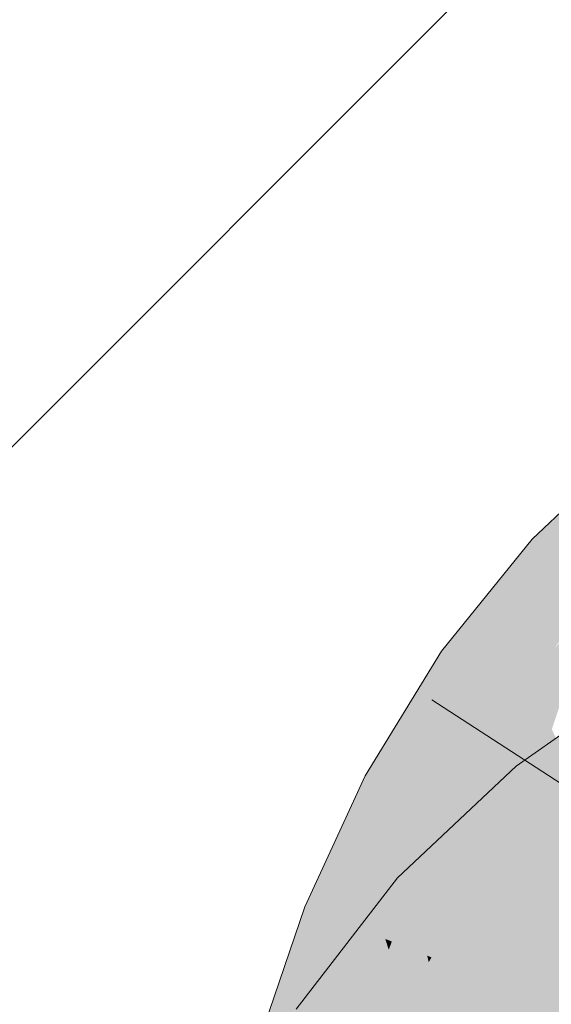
# Model space of a CAD drawing. Extents: x -420 to 300, y 62 to 1162.
# Tile 115 of 256: x 194.169 to 194.395, y 723.863 to 724.279. Entities that reach past the tile are written whole.
import ezdxf

# ---------------------------------------------------------------- set-up
doc = ezdxf.new("R2010")
doc.units = 0
doc.layers.get('0').update_dxf_attribs({"lineweight": 35})
for name, color, linetype, lineweight, true_color in [('E_Detail_Wandschraffur', 7, 'Continuous', 5, 0xc0c0c0), ('E_Leerrohr 25-A06G9FCX8I', 7, 'Continuous', 9, 0xff8000), ('E_Leerrohr 25-Shading', 7, 'Continuous', 9, 0xff8000)]:
    doc.layers.add(name, color=color, linetype=linetype, lineweight=lineweight, true_color=true_color)

# ---------------------------------------------------------------- blocks, each defined once
blk = doc.blocks.new('Shading-A06G9EZD8I', base_point=(169.78319, 721.9892))
at = {"layer": 'E_Leerrohr 25-Shading', "color": 43, "true_color": 0xd7ab7f}
for points in [[(194.38635, 724.05963), (194.39345, 724.0531), (194.40117, 724.07361)], [(194.40117, 724.07361), (194.39345, 724.0531), (194.41824, 724.07452), (194.40527, 724.04224)], [(194.39345, 724.0531), (194.38635, 724.05963), (194.37524, 723.99304), (194.34795, 724.01233)], [(194.37524, 723.99304), (194.40527, 724.04224), (194.39345, 724.0531)], [(194.37524, 723.99304), (194.37714, 723.9917), (194.40527, 724.04224), (194.40051, 724.02771)], [(194.37714, 723.9917), (194.41124, 724.0368), (194.4082, 724.03955)], [(194.37714, 723.9917), (194.37784, 723.99121), (194.41124, 724.0368), (194.39583, 724.01331)], [(194.34802, 723.94244), (194.34795, 724.01233), (194.31569, 723.95966)], [(194.34795, 724.01233), (194.34802, 723.94244), (194.37299, 723.98334), (194.37285, 723.98303)], [(194.34795, 724.01233), (194.37299, 723.98334), (194.37524, 723.99304)], [(194.37299, 723.98334), (194.37714, 723.9917), (194.37524, 723.99304)], [(194.37285, 723.98303), (194.37784, 723.99121), (194.37714, 723.9917)], [(194.40961, 723.98474), (194.37958, 723.96362), (194.3925, 723.94769)], [(194.40016, 723.93823), (194.40961, 723.98474), (194.3925, 723.94769)], [(194.35637, 723.89172), (194.37958, 723.96362), (194.3293, 723.91638)], [(194.37958, 723.96362), (194.35637, 723.89172), (194.37961, 723.91357), (194.37947, 723.91339)], [(194.37958, 723.96362), (194.37961, 723.91357), (194.3925, 723.94769)], [(194.33867, 723.92212), (194.34802, 723.94244), (194.30521, 723.93683), (194.31569, 723.95966)], [(194.37961, 723.91357), (194.40016, 723.93823), (194.3925, 723.94769)], [(194.40016, 723.93823), (194.37947, 723.91339), (194.40237, 723.93555), (194.39992, 723.93262)], [(194.29016, 723.90411), (194.33403, 723.91205), (194.30521, 723.93683), (194.33867, 723.92212)], [(194.33403, 723.86285), (194.35637, 723.89172), (194.28639, 723.8609), (194.3293, 723.91638)], [(194.33403, 723.91205), (194.29016, 723.90411), (194.31801, 723.89307)], [(194.32417, 723.89056), (194.33403, 723.91205), (194.31801, 723.89307)], [(194.31801, 723.89307), (194.29016, 723.90411), (194.28676, 723.84186), (194.27043, 723.84668)], [(194.30554, 723.8363), (194.32417, 723.89056), (194.28676, 723.84186), (194.31801, 723.89307)]]:
    blk.add_solid(points, dxfattribs=at)
at = {"layer": 'E_Leerrohr 25-Shading', "color": 31, "true_color": 0xfabd7f}
for points in [[(194.38657, 723.98505), (194.39474, 723.97925), (194.40724, 724.02734), (194.40216, 724.00171)], [(194.38657, 723.98505), (194.40724, 724.02734), (194.39583, 724.01331)], [(194.39583, 724.01331), (194.37784, 723.99121), (194.38657, 723.98505)], [(194.37285, 723.98303), (194.37746, 723.94928), (194.37784, 723.99121), (194.38657, 723.98505)], [(194.37746, 723.94928), (194.38077, 723.92505), (194.38657, 723.98505), (194.39474, 723.97925)], [(194.37285, 723.98303), (194.34802, 723.94244), (194.36177, 723.93518)], [(194.36177, 723.93518), (194.37242, 723.9295), (194.37285, 723.98303), (194.37746, 723.94928)], [(194.39474, 723.97925), (194.38077, 723.92505), (194.41649, 723.93146), (194.39381, 723.91815)], [(194.37242, 723.9295), (194.38077, 723.92505), (194.37746, 723.94928)], [(194.33403, 723.91205), (194.36177, 723.93518), (194.34802, 723.94244)], [(194.33403, 723.91205), (194.34708, 723.88873), (194.36177, 723.93518), (194.35687, 723.90631)], [(194.36177, 723.93518), (194.3526, 723.88116), (194.37242, 723.9295), (194.36504, 723.89117)], [(194.38176, 723.8877), (194.40265, 723.93518), (194.39992, 723.93262)], [(194.40265, 723.93518), (194.38176, 723.8877), (194.39909, 723.90497), (194.38362, 723.86688)], [(194.37242, 723.9295), (194.36504, 723.89117), (194.38077, 723.92505), (194.37585, 723.8999)], [(194.37947, 723.91339), (194.38176, 723.8877), (194.39992, 723.93262)], [(194.39381, 723.91815), (194.40845, 723.91034), (194.41649, 723.93146)], [(194.38362, 723.86688), (194.40291, 723.84937), (194.40848, 723.92798), (194.43079, 723.90051)], [(194.38077, 723.92505), (194.37764, 723.90906), (194.39381, 723.91815)], [(194.37764, 723.90906), (194.40845, 723.91034), (194.39381, 723.91815)], [(194.37947, 723.91339), (194.35637, 723.89172), (194.36745, 723.88165)], [(194.36745, 723.88165), (194.37613, 723.87372), (194.37947, 723.91339), (194.38176, 723.8877)], [(194.33403, 723.91205), (194.32417, 723.89056), (194.34195, 723.88348)], [(194.34195, 723.88348), (194.34377, 723.88275), (194.33403, 723.91205), (194.34708, 723.88873)], [(194.37764, 723.90906), (194.37042, 723.87213), (194.40845, 723.91034), (194.39351, 723.86298)], [(194.40845, 723.91034), (194.39351, 723.86298), (194.41685, 723.90588), (194.40042, 723.86017)], [(194.34708, 723.88873), (194.35229, 723.87939), (194.35687, 723.90631)], [(194.36504, 723.89117), (194.36201, 723.87549), (194.37585, 723.8999), (194.37042, 723.87213)], [(194.30554, 723.8363), (194.3065, 723.836), (194.32417, 723.89056), (194.32565, 723.88605)], [(194.32417, 723.89056), (194.32565, 723.88605), (194.32697, 723.88947)], [(194.32565, 723.88605), (194.34195, 723.88348), (194.32697, 723.88947)], [(194.34985, 723.82104), (194.36745, 723.88165), (194.33403, 723.86285), (194.35637, 723.89172)], [(194.34377, 723.88275), (194.35229, 723.87939), (194.34708, 723.88873)], [(194.3526, 723.88116), (194.35229, 723.87939), (194.36504, 723.89117), (194.36201, 723.87549)], [(194.3065, 723.836), (194.34578, 723.8244), (194.32565, 723.88605)], [(194.32565, 723.88605), (194.34578, 723.8244), (194.34195, 723.88348), (194.34901, 723.85162)], [(194.37613, 723.87372), (194.38362, 723.86688), (194.38176, 723.8877)], [(194.34195, 723.88348), (194.34258, 723.88074), (194.34377, 723.88275)], [(194.34377, 723.88275), (194.34258, 723.88074), (194.35208, 723.87762), (194.34502, 723.86963)], [(194.34377, 723.88275), (194.35208, 723.87762), (194.35229, 723.87939)], [(194.34956, 723.82001), (194.3576, 723.81482), (194.36745, 723.88165), (194.37613, 723.87372)], [(194.34502, 723.86963), (194.34901, 723.85162), (194.35208, 723.87762)], [(194.35568, 723.82147), (194.35229, 723.87939), (194.34901, 723.85162)], [(194.35229, 723.87939), (194.35532, 723.82788), (194.36201, 723.87549)], [(194.35532, 723.82788), (194.37042, 723.87213), (194.36201, 723.87549)], [(194.35532, 723.82788), (194.35568, 723.82147), (194.37042, 723.87213), (194.36282, 723.81934)], [(194.3576, 723.81482), (194.36545, 723.80975), (194.37613, 723.87372), (194.38362, 723.86688)], [(194.36282, 723.81934), (194.38075, 723.81403), (194.37042, 723.87213), (194.39351, 723.86298)], [(194.36545, 723.80975), (194.38081, 723.7998), (194.38362, 723.86688), (194.40291, 723.84937)], [(194.39351, 723.86298), (194.38075, 723.81403), (194.40042, 723.86017), (194.38594, 723.8125)]]:
    blk.add_solid(points, dxfattribs=at)
blk = doc.blocks.new('Referenz-A06G9FCZ8I')
at = {"layer": 'E_Detail_Wandschraffur', "linetype": 'ByBlock', "ltscale": 0.13}
blk.add_line((193.09465, 723.02725), (195.5723, 725.5049), dxfattribs=at)
at = {"layer": 'E_Leerrohr 25-A06G9FCX8I', "linetype": 'Continuous', "ltscale": 0.13}
for p, q in [((194.42423, 724.09543), (194.38636, 724.05961)), ((194.38636, 724.05961), (194.34795, 724.01235)), ((194.34795, 724.01235), (194.31568, 723.95963)), ((194.43548, 724.00292), (194.37958, 723.96363)), ((194.34385, 723.99171), (194.54103, 723.86387)), ((194.37958, 723.96363), (194.3293, 723.91637)), ((194.31568, 723.95963), (194.29016, 723.90414)), ((194.3293, 723.91637), (194.2864, 723.8609)), ((194.29016, 723.90414), (194.27043, 723.84666))]:
    blk.add_line(p, q, dxfattribs=at)

msp = doc.modelspace()

# ---------------------------------------------------------------- block references
at = {"color": 8, "lineweight": 25, "ltscale": 0.25, "true_color": 0x808080}
msp.add_blockref('Referenz-A06G9FCZ8I', (0, 0), dxfattribs=at)
msp.add_blockref('Shading-A06G9EZD8I', (169.78319, 721.9892))

doc.saveas('drawing.dxf')
